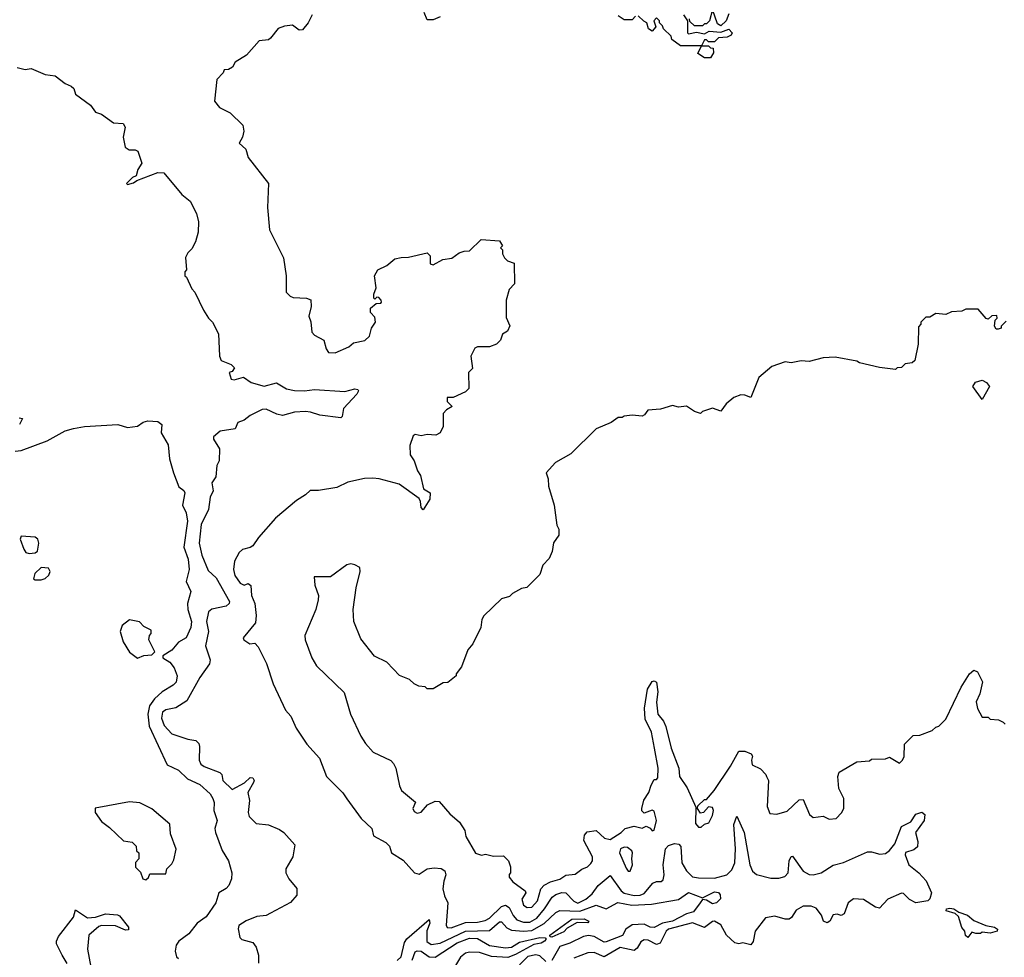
# Model space of a CAD drawing. Extents: x 2386423 to 2568864, y 578392 to 761999.
# Tile 36 of 256: x 2453988 to 2458886, y 619105 to 623770. Entities that reach past the tile are written whole.
import ezdxf

# ---------------------------------------------------------------- set-up
doc = ezdxf.new("R2010")
doc.units = 0

msp = doc.modelspace()

# ---------------------------------------------------------------- linework, layer by layer
at = {"layer": '0CON05XD'}
for points in [[(2457515, 623800), (2457502.5, 623765), (2457475, 623740), (2457459.3, 623749.3), (2457435, 623820), (2457420, 623765), (2457405, 623750), (2457395, 623750), (2457385, 623740), (2457345, 623740), (2457321.7, 623761.7), (2457320, 623775)], [(2455442.5, 623795), (2455422.5, 623755), (2455395, 623720), (2455378.3, 623718.3), (2455345, 623742.5), (2455305, 623737.5), (2455273.9, 623726.1), (2455235, 623677.5), (2455225, 623670), (2455180, 623665), (2455116.4, 623593.6), (2455060.7, 623559.3), (2455046.4, 623533.6), (2455027, 623523), (2455005, 623520), (2455000, 623505), (2454968.3, 623471.7), (2454957.5, 623365), (2454982.3, 623332.3), (2455035, 623306.7), (2455097.5, 623245), (2455102.5, 623215), (2455096.7, 623185), (2455080, 623155), (2455113.8, 623125), (2455123.9, 623083.9), (2455226.2, 622955), (2455221.2, 622835), (2455231.2, 622725), (2455300, 622585), (2455313.3, 622495), (2455313.3, 622415), (2455333.9, 622393.9), (2455348.3, 622388.3), (2455415, 622383.8), (2455436, 622376), (2455437.7, 622342.3), (2455426.7, 622295), (2455436.1, 622266.1), (2455441.2, 622215), (2455455, 622200), (2455501.2, 622175), (2455512.9, 622132.9), (2455525, 622113.8), (2455557.3, 622112.7), (2455625, 622142.5), (2455648.3, 622161.7), (2455705, 622173.3), (2455727.5, 622195), (2455737.5, 622235), (2455757.5, 622265), (2455755, 622290), (2455733, 622313), (2455732.5, 622335), (2455761.7, 622358.3), (2455785, 622360), (2455787.5, 622365), (2455786.7, 622375), (2455775, 622387.5), (2455765, 622390), (2455755, 622380), (2455750, 622385), (2455750, 622405), (2455761.2, 622435), (2455753.8, 622496.2), (2455770, 622525), (2455815, 622547.5), (2455855, 622580), (2455885, 622587.5), (2455921.7, 622588.3), (2456015, 622610), (2456030, 622595), (2456030, 622555), (2456045, 622550), (2456093, 622577), (2456137, 622583), (2456175, 622610), (2456198.3, 622618.3), (2456225, 622620), (2456283, 622677), (2456375, 622670), (2456390, 622645), (2456380, 622635), (2456390, 622625), (2456390, 622605), (2456400, 622585), (2456415, 622570), (2456448.3, 622558.3), (2456450, 622455), (2456423, 622427), (2456407.5, 622375), (2456408.3, 622288.3), (2456427, 622247), (2456415, 622220), (2456390, 622205), (2456380, 622175), (2456360, 622155), (2456325, 622142.5), (2456265, 622142.5), (2456252.5, 622135), (2456232.5, 622095), (2456240, 622035), (2456220, 622015), (2456222.5, 621935), (2456205, 621917.5), (2456145, 621890), (2456115, 621890), (2456115, 621870), (2456140, 621845), (2456110.7, 621829.3), (2456095, 621810), (2456093.8, 621745), (2456080, 621715), (2456057.7, 621702.3), (2456015, 621706.2), (2455985, 621700), (2455955, 621706.7), (2455945, 621700), (2455928.3, 621651.7), (2455930, 621605), (2455950, 621575), (2455966.7, 621525), (2455981.7, 621501.7), (2455997.5, 621435), (2456030, 621415), (2456028.5, 621385), (2455995, 621331.2), (2455985, 621342.5), (2455982.7, 621372.7), (2455975, 621387.5), (2455875, 621459.4), (2455776.1, 621486.1), (2455745, 621488.8), (2455702.7, 621487.3), (2455620.5, 621469.5), (2455565, 621442.5), (2455475, 621427.5), (2455433, 621427), (2455410, 621405), (2455365, 621377.5), (2455260.5, 621289.5), (2455176.1, 621193.9), (2455147.7, 621152.3), (2455135, 621143.3), (2455096.4, 621133.6), (2455080.5, 621119.5), (2455056, 621075), (2455051.4, 621035), (2455058.1, 621005), (2455085, 620966.2), (2455105, 620956.7), (2455125, 620963.8), (2455137.1, 620955), (2455140.5, 620905), (2455158.2, 620865), (2455164.4, 620805), (2455160.8, 620769.2), (2455100, 620695), (2455102.5, 620685), (2455133.6, 620663.6), (2455157, 620667), (2455175, 620650), (2455215.9, 620565.9), (2455248.8, 620465), (2455310, 620335), (2455336.7, 620305), (2455363.3, 620245), (2455416.7, 620165), (2455478.8, 620095), (2455514.2, 620004.2), (2455595, 619923.3), (2455615, 619893.3), (2455686.7, 619795), (2455740, 619745), (2455748.8, 619708.8), (2455810, 619675), (2455827, 619657), (2455837.5, 619625), (2455895, 619587.5), (2455952.5, 619525), (2455975, 619517.5), (2456015.7, 619544.3), (2456049.7, 619550.3), (2456085, 619546.9), (2456102.5, 619535), (2456108.6, 619515), (2456097.2, 619482.8), (2456093.2, 619445), (2456100.6, 619410.6), (2456117.1, 619375), (2456109.2, 619265), (2456115, 619252.5), (2456135, 619251.2), (2456205, 619277.8), (2456265, 619279), (2456302.8, 619287.2), (2456325, 619299.7), (2456385, 619357.7), (2456405, 619364.6), (2456422.6, 619352.6), (2456442.8, 619312.8), (2456461.8, 619291.8), (2456495, 619279.3), (2456525, 619279.8), (2456560.7, 619299.3), (2456599.4, 619345), (2456637, 619403), (2456655, 619416.9), (2456685, 619427.2), (2456705, 619425.9), (2456743.8, 619383.8), (2456765, 619374.7), (2456805, 619393.6), (2456835, 619420.8)], [(2456080, 623785), (2456045, 623770), (2456015, 623770), (2456000, 623805)], [(2457051.7, 623788.3), (2457035, 623770), (2456995, 623770), (2456965, 623790)], [(2457290, 623795), (2457310, 623765), (2457310, 623705), (2457315, 623700), (2457355, 623707.5), (2457395, 623700), (2457417, 623713), (2457475, 623707.5), (2457515, 623723.3), (2457532.5, 623705), (2457526.4, 623693.6), (2457507, 623683), (2457465, 623680), (2457445, 623660), (2457415, 623660), (2457405, 623670), (2457395, 623670), (2457380, 623640), (2457275, 623640), (2457231.7, 623671.7), (2457228.3, 623688.3), (2457190, 623725), (2457185, 623740), (2457170, 623755), (2457170, 623765), (2457155, 623780), (2457142.5, 623765), (2457152.5, 623735), (2457135, 623713.3), (2457116.7, 623725), (2457107.5, 623755), (2457092, 623762), (2457065, 623790)], [(2457425, 623580), (2457395, 623580), (2457361.7, 623601.7), (2457380, 623640), (2457415, 623640), (2457425, 623630), (2457438.3, 623628.3), (2457440, 623605), (2457425, 623580)], [(2453975, 623532.5), (2454015, 623522.5), (2454045, 623527.5), (2454115, 623497.5), (2454165, 623490), (2454215, 623452.5), (2454245, 623440), (2454257, 623427), (2454265, 623400), (2454340, 623345), (2454365, 623310), (2454395, 623300), (2454455, 623257.5), (2454503, 623253), (2454512.5, 623235), (2454502.5, 623185), (2454513.3, 623135), (2454533, 623123), (2454563, 623123), (2454576.4, 623116.4), (2454596.2, 623056.2), (2454576.2, 623023.8), (2454567.5, 622992.5), (2454550, 622985), (2454520, 622955), (2454525, 622950), (2454555, 622957.5), (2454570.7, 622969.3), (2454675, 623010), (2454705, 623007.5), (2454795, 622900), (2454836.4, 622866.4), (2454867.5, 622805), (2454877.5, 622765), (2454876.4, 622713.6), (2454862.5, 622665), (2454845, 622630), (2454825, 622610), (2454813, 622587), (2454817.5, 622525), (2454810, 622515), (2454810, 622495), (2454818.3, 622488.3), (2454845, 622430), (2454860, 622415), (2454902.5, 622325), (2454927.5, 622285), (2454947.5, 622265), (2454977, 622207), (2454982.5, 622095), (2454990, 622075), (2455040, 622055), (2455057, 622037), (2455045, 622020), (2455030, 622015), (2455040.7, 621980.7), (2455055, 621977.5), (2455101.7, 621991.7), (2455140, 621965), (2455205, 621946), (2455265, 621963.8), (2455315, 621933.8), (2455354.4, 621924.4), (2455405, 621923.1), (2455455, 621930), (2455605, 621920), (2455655, 621932.9), (2455670.5, 621930.5), (2455673.8, 621923.8), (2455665, 621906), (2455599.2, 621835), (2455592.5, 621795), (2455585, 621788.6), (2455481.9, 621801.9), (2455435, 621817.8), (2455409.7, 621819.7)], [(2458895, 622270), (2458870, 622245), (2458870, 622235), (2458855, 622230), (2458845, 622230), (2458837.5, 622245), (2458840, 622275), (2458850, 622285), (2458848.3, 622298.3), (2458823, 622297), (2458805, 622280), (2458795, 622282.5), (2458755, 622330), (2458695, 622330), (2458675, 622320), (2458623, 622317), (2458595, 622302.5), (2458545, 622307.5), (2458515, 622290), (2458495, 622290), (2458470, 622265), (2458470, 622255), (2458458.3, 622241.7), (2458457.5, 622155), (2458440, 622075), (2458427, 622063), (2458393, 622057), (2458375, 622040), (2458353, 622037), (2458345, 622030), (2458265, 622040), (2458165, 622062.5), (2458151.7, 622071.7), (2458045, 622090), (2457985, 622087.5), (2457915, 622070), (2457875, 622072.5), (2457825, 622062.5), (2457795, 622067.5), (2457730, 622045), (2457665, 621990), (2457625, 621890), (2457595, 621902.5), (2457575, 621903.3), (2457540.5, 621889.5), (2457502, 621858), (2457475, 621822.5), (2457435, 621837.5), (2457385, 621820), (2457375, 621810), (2457345, 621820), (2457305, 621847.5), (2457265, 621842.5), (2457235, 621850), (2457175, 621832.5), (2457113, 621827), (2457096.4, 621803.6), (2457085, 621797.5), (2457035, 621802.5), (2456995, 621797.5), (2456985, 621790), (2456965, 621790), (2456930, 621765), (2456856.4, 621733.6), (2456729.5, 621610.5), (2456653.9, 621566.1), (2456607.5, 621515), (2456617.5, 621485), (2456618.3, 621448.3), (2456647.5, 621355), (2456660, 621255), (2456670, 621235), (2456670, 621205), (2456643, 621167), (2456637, 621123), (2456621.7, 621088.3), (2456590, 621055), (2456575, 621010), (2456510, 620945), (2456485, 620940), (2456440, 620915), (2456425, 620900), (2456385, 620887.5), (2456297, 620803), (2456287.5, 620785), (2456282.5, 620745), (2456242.5, 620665), (2456217.5, 620635), (2456185, 620550), (2456160, 620515), (2456160, 620505), (2456118.3, 620471.7), (2456095, 620470), (2456045, 620440), (2456015, 620440), (2456005, 620450), (2455973, 620453), (2455950, 620465), (2455927, 620487), (2455877, 620507), (2455815, 620572.5), (2455753.6, 620603.6), (2455685, 620690), (2455650, 620775), (2455646.7, 620835), (2455662.5, 620942.5), (2455682.5, 621025), (2455680, 621045), (2455655, 621057.5), (2455635, 621062.5), (2455615, 621057.5), (2455535, 620997.5), (2455453, 620997), (2455457, 620957), (2455473.8, 620905), (2455473.6, 620883.6), (2455462, 620835), (2455406, 620705), (2455408, 620685), (2455441.2, 620595), (2455464.3, 620554.3), (2455602.3, 620422.3), (2455634, 620315), (2455684.3, 620204.3), (2455707.7, 620167.7), (2455745.9, 620125.9), (2455833.6, 620083.6), (2455848.3, 620068.3), (2455860, 620045), (2455877, 619957), (2455886.7, 619935), (2455957, 619877), (2455944, 619845), (2455950.5, 619830.5), (2455965, 619821.2), (2455985, 619826.2), (2456016.4, 619863.6), (2456055, 619881.2), (2456075, 619880), (2456128.3, 619818.3), (2456176.4, 619776.4), (2456202.5, 619735), (2456207.5, 619705), (2456255, 619622.5), (2456285, 619612.5), (2456305, 619617.5), (2456345, 619607.5), (2456395, 619610), (2456420, 619585), (2456430, 619555), (2456430, 619525), (2456423, 619517), (2456423, 619503), (2456440.7, 619480.7), (2456503.3, 619435), (2456506.2, 619425), (2456485.6, 619394.4), (2456493.4, 619363.4), (2456512.6, 619352.6), (2456535, 619354.5), (2456563.3, 619385), (2456580, 619445), (2456596.7, 619463.3), (2456629.1, 619480.9), (2456675, 619493.1), (2456705, 619512.5), (2456751.7, 619518.3), (2456785, 619543.8), (2456813.3, 619555), (2456829.1, 619570.9), (2456836.9, 619585), (2456836.7, 619605), (2456793.8, 619685), (2456798.3, 619711.7), (2456811.2, 619728.8), (2456855, 619736.2), (2456897.7, 619697.7), (2456925, 619691.2), (2456980, 619725), (2457000, 619745), (2457045, 619757.5), (2457085, 619747.5), (2457105, 619757.5), (2457125, 619747.5), (2457133.9, 619733.9), (2457145, 619737.5), (2457156.2, 619785), (2457145, 619832.5), (2457135, 619836.2), (2457095, 619822.5), (2457083, 619833), (2457082.5, 619845), (2457093, 619887), (2457117.5, 619925), (2457129.3, 619960.7), (2457145, 619990), (2457155, 619990), (2457161.7, 619998.3), (2457163.8, 620045), (2457145.3, 620145), (2457131.1, 620225), (2457098.8, 620288.8), (2457096.5, 620345), (2457111.6, 620438.4), (2457135, 620477.1), (2457145, 620480), (2457155, 620474), (2457162.2, 620425), (2457155.4, 620374.6), (2457161.8, 620315), (2457190.1, 620280.1), (2457203, 620253), (2457229.4, 620145), (2457266.7, 620045), (2457270.5, 620005), (2457308.6, 619948.6), (2457351.7, 619851.7), (2457350, 619770), (2457365, 619752), (2457378, 619752), (2457395, 619767.5), (2457416.4, 619773.6), (2457435, 619810), (2457440, 619835), (2457435, 619850), (2457415, 619852.5), (2457390, 619825), (2457375, 619822.5), (2457360, 619845), (2457361.7, 619858.3), (2457395, 619890), (2457405, 619890), (2457442.5, 619935), (2457523.6, 620056.4), (2457565, 620130), (2457595, 620130), (2457626.4, 620116.4), (2457632.5, 620105), (2457627.5, 620085), (2457631.7, 620061.7), (2457673, 620043), (2457700, 620015), (2457702.5, 620005), (2457712.5, 619985), (2457706.7, 619855), (2457720, 619820), (2457755, 619816.7), (2457805, 619832), (2457865, 619887.5), (2457885, 619890), (2457917.5, 619815), (2457935, 619800), (2457985, 619807.5), (2458015, 619792.5), (2458050, 619795), (2458076.4, 619823.6), (2458087.5, 619845), (2458087.5, 619895), (2458062.5, 619945), (2458057.5, 620005), (2458063.6, 620026.4), (2458153, 620077), (2458215, 620082.5), (2458225, 620090), (2458295, 620092.5), (2458315, 620100), (2458365, 620070), (2458380, 620085), (2458387, 620103), (2458390, 620165), (2458431.7, 620208.3), (2458465, 620210), (2458527, 620233), (2458545, 620250), (2458560, 620255), (2458595, 620290), (2458671.7, 620448.3), (2458712.5, 620515), (2458735, 620532.5), (2458752.5, 620525), (2458776.7, 620475), (2458763.8, 620415), (2458745.8, 620375), (2458752.2, 620342.2), (2458775, 620300), (2458805, 620300), (2458815, 620290), (2458857, 620287), (2458880, 620275), (2458890, 620265)], [(2458775, 621880), (2458728.8, 621945), (2458743, 621967), (2458775, 621975.8), (2458797.5, 621965), (2458812.5, 621945), (2458775, 621880)], [(2455409.7, 621819.7), (2455355, 621816.7), (2455295, 621800.8), (2455267, 621807), (2455215, 621832.5), (2455195, 621830), (2455135, 621800), (2455105, 621778), (2455073.9, 621766.1), (2455060, 621735), (2454985, 621722.5), (2454952.5, 621695), (2454953, 621683), (2454982.5, 621635), (2454980, 621575), (2454968.3, 621551.7), (2454963.8, 621495), (2454943.3, 621465), (2454950, 621425), (2454935.9, 621394.1), (2454927.8, 621332.2), (2454891.2, 621258.8), (2454881.1, 621165), (2454894.6, 621105), (2454925, 621028.8), (2454965, 620992), (2455031.1, 620875), (2455030, 620865), (2455015, 620851.2), (2454943.4, 620836.6), (2454927.1, 620822.9), (2454917.9, 620775), (2454926.9, 620725), (2454912.2, 620655), (2454935.7, 620584.3), (2454932, 620565), (2454885, 620496.2), (2454819.8, 620380.2), (2454764.2, 620345.8), (2454715, 620336.7), (2454698.6, 620325), (2454693.2, 620295), (2454707.4, 620257.4), (2454745, 620216.2), (2454825, 620190), (2454865, 620183.3), (2454878.6, 620168.6), (2454882.7, 620152.7), (2454881.1, 620085), (2454889.2, 620065), (2454905, 620053.3), (2454984.3, 620024.3), (2454993.8, 620015), (2454998.8, 619985), (2455045, 619940), (2455107.1, 619972.9), (2455135, 619998.8), (2455147.7, 619997.7), (2455154, 619985), (2455150.8, 619975), (2455123.5, 619925), (2455131.1, 619885), (2455124.3, 619825), (2455129.2, 619805), (2455165, 619770), (2455225, 619763.3), (2455280.7, 619740.7), (2455302.5, 619725), (2455356.7, 619665), (2455346.7, 619605), (2455312.5, 619545), (2455312.5, 619525), (2455327.5, 619495), (2455367, 619447), (2455367, 619413), (2455335, 619377.5), (2455236.1, 619323.9), (2455215, 619313.3), (2455167, 619307), (2455114.3, 619285.7), (2455077.7, 619262.3), (2455074.3, 619245.7), (2455082.8, 619202.8), (2455093.6, 619193.6), (2455147.8, 619177.8), (2455163.8, 619155), (2455176, 619115), (2455176.2, 619075)], [(2453965, 621623.5), (2453995, 621625.6), (2454125, 621674.4), (2454215, 621724.4), (2454255.6, 621735.6), (2454310, 621745), (2454475.9, 621755.9), (2454525, 621740), (2454575, 621747.5), (2454603, 621767), (2454625, 621774), (2454675, 621770.5), (2454695.5, 621755.5), (2454692, 621715), (2454727.1, 621655), (2454733.8, 621585), (2454754, 621515), (2454780, 621445), (2454805, 621426.7), (2454810, 621415), (2454798, 621355), (2454815.5, 621315.5), (2454822.5, 621275), (2454804.5, 621145), (2454825.6, 621085), (2454832, 621035), (2454816, 620975), (2454839.4, 620925), (2454822.5, 620865), (2454824.4, 620835), (2454842.2, 620775), (2454840, 620745), (2454816.5, 620693.5), (2454777.7, 620672.3), (2454745, 620632.5), (2454700, 620605), (2454700, 620595), (2454735, 620573.3), (2454756.7, 620545), (2454771.2, 620505), (2454766.4, 620473.6), (2454751.7, 620458.3), (2454697.1, 620425), (2454659.3, 620390.7), (2454634, 620356), (2454625.3, 620315), (2454632.2, 620255), (2454722.1, 620062.1), (2454778, 620035), (2454822.2, 619992.2), (2454884, 619965), (2454935, 619917.5), (2454949.4, 619895), (2454955.8, 619875), (2454954, 619835), (2454970, 619785), (2454959.2, 619745), (2454962.9, 619725), (2454995.7, 619635.7), (2455027.5, 619585), (2455044, 619525), (2455042, 619495), (2455027.8, 619462.2), (2455015, 619447.1), (2454978.6, 619425), (2454964.6, 619375.4), (2454915, 619305.5), (2454870.6, 619275), (2454829, 619221), (2454780.5, 619185), (2454766.5, 619165), (2454761.9, 619135), (2454767.7, 619107.7), (2454778, 619098)], [(2453985, 621788.8), (2454002.5, 621785), (2453986.7, 621755)], [(2454035, 621114.6), (2454065, 621117.8), (2454076.2, 621125), (2454083.1, 621165), (2454079.2, 621185), (2454065, 621195.8), (2453995, 621200), (2453990, 621185), (2454008, 621135), (2454019.2, 621119.2), (2454035, 621114.6)], [(2454065, 620982.5), (2454095, 620983.3), (2454115, 620990), (2454133.2, 621006.8), (2454140, 621025), (2454131.5, 621041.5), (2454094.4, 621045), (2454063.3, 621015), (2454057.5, 620987.5), (2454065, 620982.5)], [(2454575, 620593.8), (2454605, 620606.7), (2454645, 620610), (2454660, 620625), (2454630, 620685), (2454633.3, 620705), (2454642.5, 620715), (2454641.7, 620731.7), (2454605, 620750), (2454583.9, 620773.9), (2454535, 620783.3), (2454497.5, 620755), (2454487.5, 620725), (2454503.3, 620675), (2454535, 620623.3), (2454575, 620593.8)], [(2454615, 619490), (2454628.3, 619501.7), (2454635, 619520), (2454715, 619520), (2454720, 619545), (2454745, 619570), (2454755, 619590), (2454767, 619643), (2454738.3, 619718.3), (2454735, 619766.7), (2454645, 619843.3), (2454585, 619874), (2454535, 619878), (2454363.9, 619846.1), (2454363.3, 619825), (2454395, 619780), (2454435, 619751.2), (2454505, 619683.8), (2454547, 619677), (2454568.3, 619658.3), (2454570, 619635), (2454580, 619625), (2454580, 619595), (2454563.6, 619576.4), (2454563.6, 619553.6), (2454588.3, 619528.3), (2454600, 619495), (2454615, 619490)], [(2456835, 619420.8), (2456865, 619461.8), (2456925, 619511.2), (2456980.4, 619435), (2456994.4, 619424.4), (2457045, 619411.7), (2457075, 619413.5), (2457095, 619421.5), (2457137, 619473), (2457155, 619481.1), (2457178.2, 619481.8), (2457189.2, 619490.8), (2457193.8, 619515), (2457188.8, 619565), (2457200, 619645), (2457215, 619660.7), (2457245, 619671.1), (2457266.7, 619666.7), (2457276.2, 619656.2), (2457281.8, 619575), (2457305, 619534.4), (2457335, 619505.4), (2457365, 619499.2), (2457445, 619498.4), (2457505.3, 619514.7), (2457530.9, 619539.2), (2457544.8, 619575.2), (2457548.4, 619645), (2457540, 619765), (2457555, 619806.7), (2457591.1, 619725), (2457619.6, 619565), (2457633.6, 619533.7), (2457653.6, 619516.4), (2457725, 619498.8), (2457765, 619499.1), (2457793.6, 619506.3), (2457810.8, 619525), (2457816.5, 619585), (2457825, 619606.7), (2457831.7, 619608.3), (2457885, 619532.9), (2457915, 619516.2), (2457935, 619515.4), (2457975, 619524.6), (2458035, 619562.3), (2458085.6, 619575.6), (2458205, 619629.1), (2458225, 619630), (2458267.1, 619617.1), (2458295, 619620.9), (2458314.7, 619635.3), (2458341.2, 619668.8), (2458373.8, 619755), (2458421.2, 619778.8), (2458445, 619816), (2458476.1, 619826.1), (2458490, 619815), (2458487.5, 619785), (2458443.8, 619725), (2458455, 619680), (2458454.2, 619655), (2458435, 619638.9), (2458395, 619625.8), (2458392.9, 619615), (2458411.5, 619565), (2458460.6, 619525), (2458497.5, 619485), (2458523.3, 619425), (2458515.6, 619395), (2458505, 619385.7), (2458445.8, 619375.8), (2458415, 619391.9), (2458385, 619421.9), (2458375, 619423.1), (2458306, 619394), (2458265, 619349.2), (2458245, 619354.2), (2458185, 619391.8), (2458135, 619395.4), (2458109.6, 619375), (2458089.7, 619320.3), (2458075, 619313.3), (2458055, 619320), (2458035, 619315.7), (2458018.6, 619285), (2458005, 619276.5), (2457986.7, 619285), (2457977.3, 619315), (2457949.8, 619349.8), (2457925, 619359.6), (2457885, 619358.3), (2457850.1, 619339.9), (2457827, 619303), (2457815, 619294.6), (2457795, 619294.5), (2457745, 619309.7), (2457698.3, 619301.7), (2457647.1, 619235), (2457637.4, 619182.6), (2457625, 619166.2), (2457585, 619176), (2457565, 619171.4), (2457545, 619175.8), (2457504, 619214), (2457475, 619265.5), (2457445, 619283.6), (2457435, 619282.5), (2457395, 619253.6), (2457335, 619275.3), (2457215.6, 619244.4), (2457204.2, 619235), (2457174.7, 619175.3), (2457155, 619168.5), (2457115, 619189.1), (2457095, 619192.3), (2457078.1, 619181.9), (2457059.3, 619150.7), (2457045, 619138.9), (2456975, 619153.6), (2456895, 619106.9), (2456845, 619128.2), (2456815, 619127.2), (2456745, 619100.4)], [(2457025, 619532.5), (2457036.7, 619565), (2457032.5, 619595), (2457036.7, 619625), (2457032.5, 619635), (2457010.7, 619650.7), (2456995, 619653.3), (2456977.5, 619645), (2456972.5, 619625), (2457005, 619547.5), (2457015, 619533.3), (2457025, 619532.5)], [(2455865, 619088.4), (2455885, 619107.1), (2455902.5, 619177.5), (2455913.4, 619196.6), (2456025, 619293.3), (2456027.8, 619275), (2456013.6, 619236.4), (2456014, 619184), (2456035, 619168), (2456080, 619175), (2456205, 619235.2), (2456325, 619238), (2456375, 619280.9), (2456385, 619280.5), (2456411.7, 619251.7), (2456435, 619238.9), (2456494.3, 619234.3), (2456535, 619238.4), (2456597.1, 619272.9), (2456655, 619328.2), (2456675, 619337.8), (2456775, 619333.4), (2456855, 619363.8), (2456905, 619345.8), (2456963.2, 619376.8), (2457033.5, 619363.5), (2457131.7, 619368.3), (2457265, 619392.5), (2457315, 619427.1), (2457385, 619400), (2457445, 619430), (2457465, 619426.7), (2457472.5, 619415), (2457473.3, 619395), (2457455, 619375.6), (2457435, 619370.8), (2457405, 619388.8), (2457385, 619392.5), (2457373.5, 619375), (2457339, 619331), (2457305, 619320.6), (2457236.1, 619283.9), (2457185.8, 619274.2), (2457145, 619252.1), (2457125, 619253.8), (2457095, 619269.6), (2457035, 619265.3), (2457003.6, 619245), (2456986.2, 619213.8), (2456905, 619181.1), (2456895, 619180.6), (2456845, 619208.8), (2456817.4, 619212.6), (2456792.4, 619207.6), (2456725, 619174.7), (2456675, 619158.1), (2456635, 619088.1)], [(2454225, 619073.3), (2454200, 619115), (2454171.3, 619171.3), (2454170.8, 619185), (2454181.1, 619208.9), (2454256, 619305), (2454265, 619340), (2454325, 619301.5), (2454365, 619304.5), (2454415, 619320.4), (2454475, 619316.7), (2454485, 619311.2), (2454530, 619255), (2454529.5, 619240.5), (2454515, 619240), (2454465, 619261.2), (2454395, 619263.2), (2454381.8, 619258.2), (2454332.5, 619215), (2454325.5, 619145), (2454342, 619055)], [(2458705, 619202.5), (2458693, 619213), (2458690, 619235), (2458675, 619252.5), (2458657.9, 619307.9), (2458642, 619322), (2458596.7, 619335), (2458598.8, 619345), (2458615, 619349.4), (2458635.4, 619345.4), (2458659.4, 619329.4), (2458702, 619315), (2458735, 619286.9), (2458793.3, 619263.3), (2458837.5, 619255), (2458852.5, 619245), (2458850, 619235), (2458815.9, 619224.1), (2458775, 619230), (2458767, 619223), (2458745, 619222.5), (2458725, 619230), (2458705, 619202.5)], [(2456635, 619204.6), (2456626.7, 619206.7), (2456626, 619215), (2456735, 619294.5), (2456796.6, 619296.6), (2456818.8, 619285), (2456813.6, 619276.4), (2456761.8, 619278.2), (2456711.1, 619248.9), (2456695, 619230.9), (2456635, 619204.6)], [(2455940, 619090), (2455955, 619131.2), (2455965, 619137.1), (2455985.8, 619135), (2456025, 619106.2), (2456055, 619105.9), (2456165, 619177.3), (2456225, 619200.5), (2456265, 619197.8), (2456325, 619163.6), (2456405, 619151.2), (2456435, 619154.5), (2456475, 619180.4), (2456575, 619202.7), (2456601.2, 619201.2), (2456606.7, 619195), (2456599.2, 619185), (2456582, 619175), (2456545, 619167.5), (2456455, 619118), (2456415.7, 619104.3), (2456335, 619108.1), (2456275, 619128), (2456225, 619130.8), (2456205, 619125.8), (2456180.8, 619105), (2456155.5, 619064.5)], [(2456605, 619084.5), (2456575, 619112.2), (2456555, 619117.2), (2456515, 619108.4), (2456475, 619067.1)]]:
    msp.add_lwpolyline(points, dxfattribs=at)

doc.saveas('drawing.dxf')
